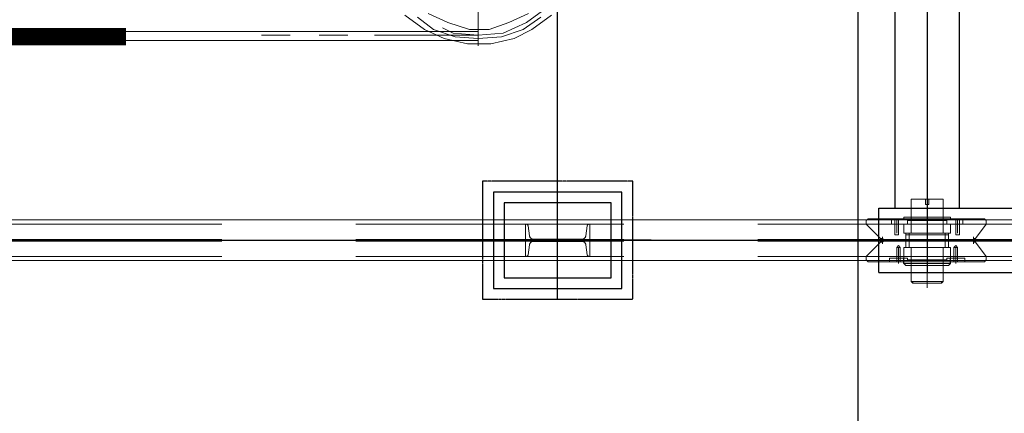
# Model space of a CAD drawing. Header units: inches. Extents: x -204116 to 930598, y -391373 to 256461.
# Tile 71 of 225: x -143268 to -140972, y 248328 to 249246. Entities that reach past the tile are written whole.
import ezdxf
from ezdxf.lldxf.tags import DXFTag

# ---------------------------------------------------------------- set-up
doc = ezdxf.new("R2010")
doc.units = ezdxf.units.IN
doc.header["$LTSCALE"] = 10
doc.header["$MEASUREMENT"] = 0
for name, pattern in [('CENTER', [2, 1.25, -0.25, 0.25, -0.25]), ('HIDDEN', [0.375, 0.25, -0.125]), ('PHANTOM', [2.5, 1.25, -0.25, 0.25, -0.25, 0.25, -0.25]), ('PHANTOM2', [1.25, 0.625, -0.125, 0.125, -0.125, 0.125, -0.125])]:
    doc.linetypes.add(name, pattern=pattern)
doc.layers.add('cen', color=2, linetype='CENTER2', lineweight=25)
doc.layers.add('P', color=5, linetype='PHANTOM2', lineweight=9)
doc.layers.add('FDN', color=8, linetype='PHANTOM')
tags = doc.linetypes.add('CENTER2', pattern=[1.125, 0.75, -0.125, 0.125, -0.125]).pattern_tags.tags
tags[10:11] = [DXFTag(74, 4), DXFTag(75, 0), DXFTag(340, '0'), DXFTag(46, 1.0), DXFTag(50, 0.0), DXFTag(44, 0.0), DXFTag(45, 0.0)]
tags[8:9] = [DXFTag(74, 4), DXFTag(75, 0), DXFTag(340, '0'), DXFTag(46, 1.0), DXFTag(50, 0.0), DXFTag(44, 0.0), DXFTag(45, 0.0)]
tags[6:7] = [DXFTag(74, 4), DXFTag(75, 0), DXFTag(340, '0'), DXFTag(46, 1.0), DXFTag(50, 0.0), DXFTag(44, 0.0), DXFTag(45, 0.0)]
tags[4:5] = [DXFTag(74, 4), DXFTag(75, 0), DXFTag(340, '0'), DXFTag(46, 1.0), DXFTag(50, 0.0), DXFTag(44, 0.0), DXFTag(45, 0.0)]

# ---------------------------------------------------------------- blocks, each defined once
blk = doc.blocks.new('TakeUp Plan')
for p, q in [((-713, 975, -2), (-713, -975, -2)), ((-563, 975, -2), (-563, -975, -2)), ((-750.6, -975, -2), (713, -975, -2)), ((-750.6, -1125, -2), (-750.6, -975, -2)), ((-692.2, -1104.2, -2), (-692.2, -1091.7, -2)), ((-583.8, -1104.2, -2), (-583.8, -1091.7, -2)), ((-750.6, -1125, -2), (713, -1125, -2))]:
    blk.add_line(p, q)
at = {"color": 1}
blk.add_line((-1281.3, -1050, -2), (-1717.9, -1050, -2), dxfattribs=at)
at = {"color": 2, "elevation": -2}
blk.add_lwpolyline([(-1349.6, -937.5), (-1649.6, -937.5), (-1649.6, -1162.5), (-1349.6, -1162.5)], close=True, dxfattribs=at)
at = {"elevation": -2}
blk.add_lwpolyline([(-1374.6, -962.5), (-1624.6, -962.5), (-1624.6, -1137.5), (-1374.6, -1137.5)], close=True, dxfattribs=at)
at = {"layer": 'cen', "linetype": 'CENTER', "ltscale": 500}
for p, q in [((-1499.6, -1187.5, -2), (-1499.6, 1187.5, -2)), ((-638, 1150.1, -2), (-638, -1125, -2)), ((-5720.6, -1050, -2), (1175.4, -1050, -2))]:
    blk.add_line(p, q, dxfattribs=at)
at = {"layer": 'FDN', "ltscale": 0.03, "elevation": -2}
blk.add_lwpolyline([(-1324.6, -912.5), (-1674.6, -912.5), (-1674.6, -1187.5), (-1324.6, -1187.5)], close=True, dxfattribs=at)
at = {"layer": 'P', "color": 0, "linetype": 'Continuous', "elevation": -2}
for points in [[(-1513.7, -525.4), (-1559.6, -558.8), (-1601.3, -579.6), (-1655.5, -592.1), (-1709.7, -592.1), (-1763.9, -579.6), (-1809.8, -558.8), (-1855.6, -525.4)], [(-1538.7, -529.6), (-1580.4, -558.8), (-1630.5, -575.5), (-1684.7, -579.6), (-1738.9, -575.5), (-1788.9, -558.8), (-1826.4, -529.6)], [(-1684.7, -100.1), (-1684.7, -596.3)], [(-1567.9, -521.2), (-1613.8, -542.1), (-1659.7, -558.8), (-1705.5, -558.8), (-1755.6, -542.1), (-1801.4, -521.2)], [(-1459.5, -346.1), (-1467.8, -404.5), (-1488.7, -458.7), (-1526.2, -508.7), (-1572.1, -542.1), (-1626.3, -567.1), (-1684.7, -571.3), (-1743.1, -567.1), (-1768.1, -554.6)], [(-1684.7, -562.9), (-2506.6, -562.9)], [(-2190.3, -571.3), (-2123.5, -571.3)], [(-2055.8, -571.3), (-1989.1, -571.3)], [(-1926.5, -571.3), (-1684.7, -571.3)], [(-1684.7, -583.8), (-2506.6, -583.8)], [(-638, -1160.5), (-638, -939.5)], [(-675.5, -954.1), (-675.5, -1033.3)], [(-675.5, -954.1), (-671.4, -954.1), (-638, -954.1)], [(-642.2, -954.1), (-642.2, -966.6)], [(-642.2, -954.1), (-642.2, -954.1), (-642.2, -954.1), (-642.2, -954.1), (-633.8, -954.1), (-633.8, -954.1)], [(-633.8, -954.1), (-642.2, -954.1)], [(-638, -943.7), (-638, -1156.3)], [(-600.5, -954.1), (-604.6, -954.1), (-638, -954.1)], [(-633.8, -954.1), (-633.8, -966.6)], [(-600.5, -954.1), (-600.5, -1033.3)], [(-638, -1058.3), (-638, -966.6), (-642.2, -966.6), (-633.8, -966.6)], [(-638, -1120.9), (-638, -983.3)], [(-638, -1120.9), (-638, -983.3)], [(-5720.6, -1002.5), (1171.4, -1002.5)], [(-779.8, -1004.1), (-775.6, -1000)], [(-779.8, -1012.5), (-779.8, -1004.1)], [(-725.6, -1000), (-775.6, -1000)], [(-725.6, -1000), (-504.6, -1000)], [(-721.4, -1000), (-721.4, -1004.1), (-721.4, -1012.5), (-721.4, -1012.5), (-713.1, -1012.5)], [(-721.4, -1004.1), (-721.4, -1012.5), (-704.7, -1012.5)], [(-713.1, -1000), (-713.1, -1012.5)], [(-708.9, -1000), (-708.9, -1012.5)], [(-708.9, -1000), (-708.9, -1033.3)], [(-704.7, -1000), (-704.7, -1012.5)], [(-692.2, -1000), (-692.2, -995.8), (-688, -995.8)], [(-675.5, -995.8), (-688, -995.8)], [(-675.5, -1000), (-675.5, -1004.1), (-683.9, -1004.1)], [(-683.9, -1004.1), (-683.9, -1012.5)], [(-675.5, -995.8), (-675.5, -995.8), (-638, -995.8)], [(-675.5, -1000), (-675.5, -995.8), (-675.5, -995.8), (-675.5, -995.8)], [(-638, -1004.1), (-675.5, -1004.1)], [(-600.5, -995.8), (-600.5, -995.8), (-638, -995.8)], [(-638, -1004.1), (-600.5, -1004.1)], [(-600.5, -1000), (-600.5, -995.8), (-600.5, -995.8), (-600.5, -995.8)], [(-600.5, -995.8), (-588, -995.8)], [(-600.5, -1000), (-600.5, -1004.1), (-592.1, -1004.1)], [(-592.1, -1004.1), (-592.1, -1012.5)], [(-583.8, -1000), (-583.8, -995.8), (-588, -995.8)], [(-579.6, -1000), (-554.6, -1000)], [(-571.3, -1000), (-571.3, -1012.5)], [(-554.6, -1004.1), (-554.6, -1012.5), (-571.3, -1012.5)], [(-567.1, -1000), (-567.1, -1012.5)], [(-567.1, -1000), (-567.1, -1033.3)], [(-554.6, -1000), (-554.6, -1004.1), (-554.6, -1012.5), (-554.6, -1012.5), (-562.9, -1012.5)], [(-562.9, -1000), (-562.9, -1012.5)], [(-554.6, -1004.1), (-554.6, -1000)], [(-504.6, -1000), (-500.4, -1004.1)], [(-500.4, -1004.1), (-500.4, -1012.5), (-500.4, -1012.5)], [(-746.4, -1045.8), (-779.8, -1012.5)], [(-721.4, -1012.5), (-708.9, -1012.5)], [(-713.1, -1012.5), (-713.1, -1037.5)], [(-713.1, -1012.5), (-713.1, -1037.5), (-713.1, -1037.5)], [(-708.9, -1012.5), (-692.2, -1012.5)], [(-704.7, -1012.5), (-704.7, -1037.5)], [(-704.7, -1012.5), (-704.7, -1037.5)], [(-700.6, -1012.5), (-688, -1012.5)], [(-638, -1033.3), (-692.2, -1033.3), (-692.2, -1012.5)], [(-638, -1012.5), (-692.2, -1012.5)], [(-692.2, -1016.6), (-692.2, -1033.3), (-688, -1033.3), (-688, -1037.5), (-688, -1066.7)], [(-683.9, -1012.5), (-688, -1012.5)], [(-638, -1033.3), (-583.8, -1033.3), (-583.8, -1012.5)], [(-638, -1012.5), (-583.8, -1012.5)], [(-592.1, -1012.5), (-588, -1012.5)], [(-583.8, -1016.6), (-583.8, -1033.3), (-588, -1033.3), (-588, -1037.5), (-588, -1066.7)], [(-571.3, -1012.5), (-579.6, -1012.5)], [(-571.3, -1012.5), (-571.3, -1037.5)], [(-571.3, -1012.5), (-571.3, -1037.5)], [(-562.9, -1012.5), (-562.9, -1037.5)], [(-562.9, -1012.5), (-562.9, -1037.5), (-562.9, -1037.5)], [(-525.4, -1045.8), (-500.4, -1012.5)], [(-746.4, -1054.2), (-779.8, -1087.5)], [(-746.4, -1045.8), (-742.3, -1045.8)], [(-742.3, -1045.8), (-746.4, -1045.8)], [(-742.3, -1054.2), (-746.4, -1054.2)], [(-746.4, -1054.2), (-742.3, -1054.2)], [(-742.3, -1058.3), (-742.3, -1041.7)], [(-742.3, -1041.7), (-742.3, -1058.3)], [(-742.3, -1054.2), (-738.1, -1050), (-742.3, -1045.8)], [(-742.3, -1045.8), (-738.1, -1050), (-742.3, -1054.2)], [(-529.6, -1050), (-742.3, -1050)], [(-713.1, -1037.5), (-704.7, -1037.5), (-708.9, -1037.5), (-713.1, -1037.5)], [(-700.6, -1050), (-638, -1050)], [(-688, -1033.3), (-692.2, -1033.3)], [(-688, -1037.5), (-688, -1033.3)], [(-688, -1037.5), (-688, -1033.3)], [(-638, -1037.5), (-688, -1037.5)], [(-679.7, -1033.3), (-679.7, -1066.7)], [(-679.7, -1033.3), (-638, -1033.3)], [(-638, -1033.3), (-675.5, -1033.3)], [(-638, -1033.3), (-600.5, -1033.3)], [(-596.3, -1033.3), (-638, -1033.3)], [(-638, -1037.5), (-588, -1037.5)], [(-596.3, -1033.3), (-596.3, -1066.7)], [(-588, -1037.5), (-588, -1033.3)], [(-588, -1033.3), (-583.8, -1033.3)], [(-588, -1037.5), (-588, -1033.3)], [(-562.9, -1037.5), (-571.3, -1037.5), (-567.1, -1037.5), (-562.9, -1037.5)], [(-529.6, -1058.3), (-529.6, -1041.7)], [(-529.6, -1041.7), (-529.6, -1058.3)], [(-529.6, -1045.8), (-529.6, -1054.2)], [(-529.6, -1045.8), (-525.4, -1045.8)], [(-529.6, -1054.2), (-529.6, -1045.8)], [(-529.6, -1054.2), (-525.4, -1054.2)], [(-525.4, -1054.2), (-500.4, -1087.5)], [(-708.9, -1066.7), (-700.6, -1066.7), (-704.7, -1062.5), (-708.9, -1066.7)], [(-708.9, -1091.7), (-708.9, -1066.7)], [(-708.9, -1091.7), (-708.9, -1066.7), (-708.9, -1066.7)], [(-704.7, -1091.7), (-704.7, -1066.7)], [(-704.7, -1104.2), (-704.7, -1070.8)], [(-700.6, -1091.7), (-700.6, -1066.7)], [(-638, -1066.7), (-692.2, -1066.7)], [(-692.2, -1087.5), (-692.2, -1066.7), (-688, -1066.7), (-688, -1066.7), (-688, -1066.7), (-692.2, -1066.7)], [(-692.2, -1070.8), (-692.2, -1087.5)], [(-638, -1066.7), (-688, -1066.7)], [(-638, -1066.7), (-679.7, -1066.7)], [(-638, -1066.7), (-675.5, -1066.7)], [(-675.5, -1066.7), (-675.5, -1145.9)], [(-638, -1066.7), (-583.8, -1066.7)], [(-638, -1066.7), (-588, -1066.7)], [(-638, -1066.7), (-600.5, -1066.7)], [(-638, -1066.7), (-596.3, -1066.7)], [(-638, -1120.9), (-638, -1075)], [(-638, -1120.9), (-638, -1075)], [(-600.5, -1066.7), (-600.5, -1145.9)], [(-583.8, -1087.5), (-583.8, -1066.7), (-588, -1066.7), (-588, -1066.7), (-588, -1066.7), (-583.8, -1066.7)], [(-583.8, -1070.8), (-583.8, -1087.5)], [(-567.1, -1066.7), (-575.5, -1066.7), (-571.3, -1062.5), (-567.1, -1066.7)], [(-575.5, -1091.7), (-575.5, -1066.7)], [(-571.3, -1091.7), (-571.3, -1066.7)], [(-571.3, -1104.2), (-571.3, -1070.8)], [(-567.1, -1091.7), (-567.1, -1066.7)], [(-567.1, -1091.7), (-567.1, -1066.7), (-567.1, -1066.7)], [(-5720.6, -1097.5), (1171.4, -1097.5)], [(-779.8, -1087.5), (-779.8, -1095.9)], [(-779.8, -1095.9), (-775.6, -1100)], [(-725.6, -1100), (-775.6, -1100)], [(-771.4, -1100), (-638, -1100)], [(-725.6, -1100), (-725.6, -1091.7)], [(-725.6, -1100), (-725.6, -1091.7)], [(-725.6, -1091.7), (-700.6, -1091.7)], [(-725.6, -1100), (-725.6, -1095.9)], [(-721.4, -1100), (-725.6, -1100)], [(-721.4, -1091.7), (-708.9, -1091.7)], [(-696.4, -1100), (-721.4, -1100)], [(-708.9, -1091.7), (-692.2, -1091.7)], [(-708.9, -1100), (-708.9, -1091.7)], [(-704.7, -1104.2), (-704.7, -1087.5)], [(-700.6, -1091.7), (-688, -1091.7)], [(-700.6, -1100), (-700.6, -1091.7)], [(-692.2, -1091.7), (-692.2, -1087.5), (-692.2, -1091.7), (-692.2, -1087.5)], [(-638, -1087.5), (-692.2, -1087.5)], [(-683.9, -1091.7), (-688, -1091.7)], [(-683.9, -1095.9), (-683.9, -1091.7)], [(-683.9, -1095.9), (-683.9, -1095.9), (-675.5, -1095.9)], [(-675.5, -1104.2), (-675.5, -1104.2), (-675.5, -1108.4), (-675.5, -1104.2), (-675.5, -1100), (-675.5, -1100), (-675.5, -1095.9)], [(-638, -1095.9), (-675.5, -1095.9)], [(-638, -1087.5), (-583.8, -1087.5)], [(-638, -1095.9), (-600.5, -1095.9)], [(-638, -1100), (-504.6, -1100)], [(-592.1, -1095.9), (-592.1, -1095.9), (-600.5, -1095.9)], [(-600.5, -1104.2), (-600.5, -1104.2), (-600.5, -1108.4), (-600.5, -1104.2), (-600.5, -1100), (-600.5, -1100), (-600.5, -1095.9)], [(-592.1, -1091.7), (-588, -1091.7)], [(-592.1, -1095.9), (-592.1, -1091.7)], [(-575.5, -1091.7), (-588, -1091.7)], [(-583.8, -1091.7), (-583.8, -1087.5), (-583.8, -1091.7), (-583.8, -1087.5)], [(-567.1, -1091.7), (-583.8, -1091.7)], [(-575.5, -1100), (-575.5, -1091.7)], [(-550.4, -1091.7), (-575.5, -1091.7)], [(-571.3, -1104.2), (-571.3, -1087.5)], [(-554.6, -1091.7), (-567.1, -1091.7)], [(-567.1, -1100), (-567.1, -1091.7)], [(-550.4, -1100), (-550.4, -1091.7)], [(-550.4, -1100), (-550.4, -1091.7)], [(-550.4, -1100), (-550.4, -1095.9)], [(-504.6, -1100), (-500.4, -1095.9)], [(-500.4, -1095.9), (-500.4, -1087.5), (-500.4, -1087.5)], [(-692.2, -1104.2), (-692.2, -1104.2), (-688, -1108.4)], [(-692.2, -1104.2), (-638, -1104.2)], [(-675.5, -1108.4), (-688, -1108.4)], [(-675.5, -1108.4), (-675.5, -1108.4), (-638, -1108.4)], [(-583.8, -1104.2), (-638, -1104.2)], [(-600.5, -1108.4), (-600.5, -1108.4), (-638, -1108.4)], [(-600.5, -1108.4), (-588, -1108.4)], [(-583.8, -1104.2), (-583.8, -1104.2), (-588, -1108.4)], [(-604.6, -1150.1), (-604.6, -1145.9), (-675.5, -1145.9), (-671.4, -1150.1), (-604.6, -1150.1)], [(-671.4, -1150.1), (-671.4, -1145.9), (-600.5, -1145.9), (-604.6, -1150.1), (-671.4, -1150.1)]]:
    blk.add_lwpolyline(points, dxfattribs=at)
at = {"layer": 'P', "color": 2, "linetype": 'HIDDEN', "ltscale": 250, "elevation": -2}
for points in [[(-5720.6, -1012.5), (829.4, -1012.5)], [(-5720.6, -1047.9), (825.4, -1047.9)], [(-5720.6, -1052.1), (825.4, -1052.1)], [(-5720.6, -1087.5), (829.4, -1087.5)]]:
    blk.add_lwpolyline(points, dxfattribs=at)
blk.add_lwpolyline([(-1574.6, -1087.5), (-1574.6, -1012.5), (-1573, -1012.5, -0.373885), (-1568.5, -1016.4), (-1565.2, -1039.8, 0.373885), (-1556.3, -1047.5), (-1442.9, -1047.5, 0.373885), (-1434, -1039.8), (-1430.7, -1016.4, -0.373885), (-1426.2, -1012.5), (-1424.6, -1012.5), (-1424.6, -1087.5), (-1426.2, -1087.5, -0.373885), (-1430.7, -1083.6), (-1434, -1060.2, 0.373885), (-1442.9, -1052.5), (-1556.3, -1052.5, 0.373885), (-1565.2, -1060.2), (-1568.5, -1083.6, -0.373885), (-1573, -1087.5)], format="xyb", close=True, dxfattribs=at)
blk = doc.blocks.new('XCZxZxDSAD')
at = {"color": 1, "ltscale": 500}
blk.add_line((-203964, 4961.4, -5.2), (-203964, -7818.4, -5.2), dxfattribs=at)
at = {"color": 1, "linetype": 'CENTER', "lineweight": 0, "ltscale": 0.5, "const_width": 40}
blk.add_lwpolyline([(-213260, -2293.4), (-205670.6, -2293.4)], dxfattribs=at)
blk.add_blockref('TakeUp Plan', (-203164, -1718.4))

msp = doc.modelspace()

# ---------------------------------------------------------------- block references
msp.add_blockref('XCZxZxDSAD', (62649.9, 251499.7, -4480163))

doc.saveas('drawing.dxf')
